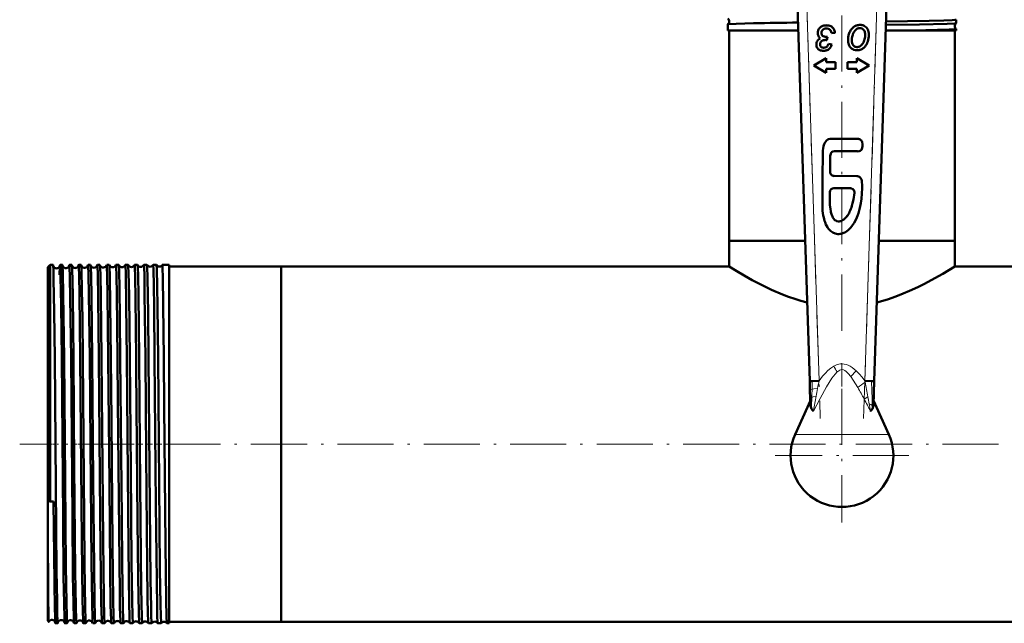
# Model space of a CAD drawing. Extents: x -1438 to 1837, y -1650 to 612.
# Tile 1 of 89: x -199 to 12, y -1646 to -1517. Entities that reach past the tile are written whole.
import ezdxf

# ---------------------------------------------------------------- set-up
doc = ezdxf.new("R2010")
doc.units = 0
doc.linetypes.add('DASHDOT', pattern=[18.5, 12, -3, 0.5, -3])

msp = doc.modelspace()

# ---------------------------------------------------------------- linework, layer by layer
at = {"color": 7, "linetype": 'DASHDOT', "lineweight": 18}
for p, q in [((-30.97, -1506.09), (-27.85, -1602.31)), ((-18.57, -1602.31), (-15.45, -1506.09)), ((-23.21, -1583.52), (-23.21, -1510.88)), ((-23.21, -1595.95), (-23.21, -1624.55)), ((472.79, -1607.8), (-199.21, -1607.8)), ((-8.91, -1610.25), (-37.51, -1610.25))]:
    msp.add_line(p, q, dxfattribs=at)
at = {"color": 7, "lineweight": 50}
for p, q in [((-32.71, -1514.22), (-30.11, -1594.31)), ((-16.31, -1594.31), (-13.71, -1514.22)), ((1.25, -1517.68), (1.25, -1516.94)), ((-47.67, -1517.93), (-47.66, -1517.92)), ((-47.67, -1519.25), (-47.67, -1517.93)), ((-42.16, -1519.25), (-47.67, -1519.25)), ((-47.36, -1564.25), (-47.36, -1519.25)), ((-32.54, -1519.25), (-42.16, -1519.25)), ((-11.47, -1519.25), (-13.88, -1519.25)), ((1.25, -1519.25), (-11.47, -1519.25)), ((0.94, -1564.25), (0.94, -1519.25)), ((1.25, -1517.69), (1.25, -1517.68)), ((1.25, -1518.91), (1.25, -1518.91)), ((1.25, -1519.25), (1.25, -1518.91)), ((-27.6, -1519.79), (-27.59, -1519.73)), ((-26.64, -1521.29), (-26.55, -1521.29)), ((-26.44, -1521.3), (-26.31, -1520.6)), ((-25.45, -1519.79), (-24.69, -1519.72)), ((-27.69, -1522.75), (-27.73, -1522.72)), ((-25.37, -1522.22), (-26.11, -1522.12)), ((-26.57, -1525.2), (-29.26, -1526.75)), ((-26.57, -1526.02), (-26.57, -1525.2)), ((-20.05, -1525.2), (-20.05, -1526.02)), ((-17.36, -1526.75), (-20.05, -1525.2)), ((-29.26, -1526.75), (-26.57, -1528.3)), ((-24.57, -1526.02), (-26.57, -1526.02)), ((-26.57, -1527.48), (-24.57, -1527.48)), ((-26.57, -1528.3), (-26.57, -1527.48)), ((-24.57, -1527.48), (-24.57, -1526.02)), ((-22.05, -1526.02), (-22.05, -1527.48)), ((-20.05, -1526.02), (-22.05, -1526.02)), ((-22.05, -1527.48), (-20.05, -1527.48)), ((-20.05, -1528.3), (-17.36, -1526.75)), ((-20.05, -1527.48), (-20.05, -1528.3)), ((-25.73, -1549.52), (-25.7, -1545.93)), ((-24.81, -1545.07), (-19.94, -1545.1)), ((-20.06, -1550.45), (-24.87, -1550.4)), ((-24.92, -1553.01), (-21.41, -1553.04)), ((-41.92, -1564.25), (-47.36, -1564.25)), ((-31.08, -1564.25), (-47.36, -1564.25)), ((-47.36, -1569.75), (-47.36, -1564.25)), ((-31.08, -1564.25), (-41.92, -1564.25)), ((0.94, -1564.25), (-15.32, -1564.25)), ((0.94, -1564.25), (-15.32, -1564.25)), ((0.94, -1569.75), (0.94, -1564.25)), ((-193.21, -1569.94), (-192.71, -1569.44)), ((-193.21, -1569.94), (-193.21, -1589.65)), ((-192.71, -1569.44), (-192.71, -1589.41)), ((-192.06, -1569.44), (-192.71, -1569.44)), ((-190.06, -1569.44), (-190.56, -1569.44)), ((-188.06, -1569.44), (-188.57, -1569.44)), ((-186.05, -1569.44), (-186.57, -1569.44)), ((-184.04, -1569.44), (-184.57, -1569.44)), ((-182.04, -1569.44), (-182.58, -1569.44)), ((-180.03, -1569.44), (-180.59, -1569.44)), ((-178.01, -1569.44), (-178.6, -1569.44)), ((-176, -1569.44), (-176.61, -1569.44)), ((-173.98, -1569.44), (-174.63, -1569.44)), ((-173.98, -1569.45), (-173.98, -1569.44)), ((-172.64, -1569.44), (-172.65, -1569.45)), ((-171.96, -1569.44), (-172.64, -1569.44)), ((-171.96, -1569.45), (-171.96, -1569.44)), ((-170.66, -1569.44), (-170.67, -1569.45)), ((-169.94, -1569.44), (-170.66, -1569.44)), ((-169.94, -1569.44), (-169.94, -1569.44)), ((-168.68, -1569.44), (-168.69, -1569.44)), ((-167.21, -1569.44), (-168.68, -1569.44)), ((-167.21, -1569.44), (-167.21, -1589.41)), ((-143.21, -1569.75), (-167.21, -1569.75)), ((-143.21, -1569.75), (-143.21, -1589.56)), ((-47.36, -1569.75), (-143.21, -1569.75)), ((-143.21, -1569.75), (-143.21, -1645.85)), ((123.34, -1569.75), (0.94, -1569.75)), ((-193.21, -1589.65), (-193.21, -1619.94)), ((-192.71, -1589.41), (-192.71, -1620.1)), ((-167.21, -1589.41), (-167.21, -1646.16)), ((-143.21, -1589.56), (-143.21, -1645.85)), ((-29.54, -1594.29), (-30.11, -1594.31)), ((-30.11, -1594.31), (-30.05, -1596.22)), ((-28.11, -1594.25), (-29.54, -1594.29)), ((-16.89, -1594.29), (-18.31, -1594.25)), ((-16.31, -1594.31), (-16.89, -1594.29)), ((-16.47, -1599.4), (-16.31, -1594.31)), ((-30.05, -1596.22), (-29.99, -1598.1)), ((-29.97, -1598.49), (-33.24, -1605.73)), ((-29.99, -1598.1), (-29.94, -1599.4)), ((-13.18, -1605.73), (-16.44, -1598.49)), ((-192.71, -1620.1), (-193.21, -1619.94)), ((-193.21, -1619.94), (-193.21, -1626.25)), ((-192.71, -1620.1), (-191.96, -1620.09)), ((-193.21, -1626.25), (-193.21, -1645.66)), ((-193.21, -1645.66), (-193, -1645.87)), ((-143.21, -1645.85), (-167.21, -1645.85)), ((416.79, -1645.85), (-143.21, -1645.85)), ((-191.06, -1646.16), (-191.56, -1646.16)), ((-189.06, -1646.16), (-189.56, -1646.16)), ((-187.05, -1646.16), (-187.57, -1646.16)), ((-185.05, -1646.16), (-185.57, -1646.16)), ((-183.04, -1646.16), (-183.58, -1646.16)), ((-181.03, -1646.16), (-181.59, -1646.16)), ((-179.02, -1646.16), (-179.59, -1646.16)), ((-177.01, -1646.16), (-177.61, -1646.16)), ((-174.99, -1646.16), (-175.62, -1646.16)), ((-174.99, -1646.15), (-174.99, -1646.16)), ((-173.64, -1646.16), (-173.64, -1646.15)), ((-172.97, -1646.16), (-173.64, -1646.16)), ((-172.97, -1646.16), (-172.97, -1646.16)), ((-171.65, -1646.16), (-171.66, -1646.16)), ((-170.95, -1646.16), (-171.65, -1646.16)), ((-170.95, -1646.16), (-170.95, -1646.16)), ((-169.67, -1646.16), (-169.68, -1646.16)), ((-168.93, -1646.16), (-169.67, -1646.16)), ((-168.93, -1646.16), (-168.93, -1646.16)), ((-167.7, -1646.16), (-167.7, -1646.16)), ((-167.21, -1646.16), (-167.7, -1646.16))]:
    msp.add_line(p, q, dxfattribs=at)
at = {"color": 7, "lineweight": 18}
for p, q in [((-30.71, -1514.15), (-28.11, -1594.25)), ((-18.31, -1594.25), (-15.71, -1514.15)), ((-20.18, -1592.1), (-21.33, -1593.33)), ((-18.26, -1594.51), (-18.31, -1594.25)), ((-17.65, -1597.66), (-18.45, -1598.17)), ((-16.7, -1600.24), (-16.72, -1599.51)), ((-23.21, -1605.73), (-33.24, -1605.73)), ((-13.18, -1605.73), (-23.21, -1605.73))]:
    msp.add_line(p, q, dxfattribs=at)
at = {"color": 7, "linetype": 'DASHDOT', "lineweight": 18, "ltscale": 0.416748}
msp.add_line((-23.21, -1590.45), (-23.21, -1607.12), dxfattribs=at)
at = {"color": 7, "linetype": 'DASHDOT', "lineweight": 18, "ltscale": 0.06524}
msp.add_line((-193.43, -1607.8), (-190.82, -1607.8), dxfattribs=at)
at = {"color": 7, "linetype": 'DASHDOT', "lineweight": 18, "ltscale": 0.03561}
msp.add_line((-188.92, -1607.8), (-190.34, -1607.8), dxfattribs=at)
at = {"color": 7, "linetype": 'DASHDOT', "lineweight": 18, "ltscale": 0.03565}
msp.add_line((-186.92, -1607.8), (-188.34, -1607.8), dxfattribs=at)
at = {"color": 7, "linetype": 'DASHDOT', "lineweight": 18, "ltscale": 0.035804}
msp.add_line((-184.92, -1607.8), (-186.35, -1607.8), dxfattribs=at)
at = {"color": 7, "linetype": 'DASHDOT', "lineweight": 18, "ltscale": 0.036131}
msp.add_line((-182.91, -1607.8), (-184.36, -1607.8), dxfattribs=at)
at = {"color": 7, "linetype": 'DASHDOT', "lineweight": 18, "ltscale": 0.036586}
msp.add_line((-180.9, -1607.8), (-182.36, -1607.8), dxfattribs=at)
at = {"color": 7, "linetype": 'DASHDOT', "lineweight": 18, "ltscale": 0.037163}
msp.add_line((-178.89, -1607.8), (-180.37, -1607.8), dxfattribs=at)
at = {"color": 7, "linetype": 'DASHDOT', "lineweight": 18, "ltscale": 0.037863}
msp.add_line((-176.87, -1607.8), (-178.39, -1607.8), dxfattribs=at)
at = {"color": 7, "linetype": 'DASHDOT', "lineweight": 18, "ltscale": 0.038689}
msp.add_line((-174.86, -1607.8), (-176.4, -1607.8), dxfattribs=at)
at = {"color": 7, "linetype": 'DASHDOT', "lineweight": 18, "ltscale": 0.039642}
msp.add_line((-172.84, -1607.8), (-174.42, -1607.8), dxfattribs=at)
at = {"color": 7, "linetype": 'DASHDOT', "lineweight": 18, "ltscale": 0.040735}
msp.add_line((-170.81, -1607.8), (-172.44, -1607.8), dxfattribs=at)
at = {"color": 7, "linetype": 'DASHDOT', "lineweight": 18, "ltscale": 0.04198}
msp.add_line((-168.79, -1607.8), (-170.47, -1607.8), dxfattribs=at)
at = {"color": 7, "lineweight": 50}
for points in [[(-13.81, -1517.31), (-4.53, -1517.16), (-1.4, -1517.08), (0.4, -1517.02), (0.94, -1516.99), (1.22, -1516.95), (1.24, -1516.95), (1.25, -1516.94), (1.25, -1516.94), (1.25, -1516.94)], [(-47.66, -1517.92), (-47.66, -1517.92), (-47.63, -1517.91), (-47.46, -1517.88), (-45.85, -1517.8), (-42.16, -1517.71)], [(-13.84, -1518.06), (-6.64, -1517.95), (-0.71, -1517.81), (0.98, -1517.73), (1.2, -1517.7), (1.24, -1517.69), (1.25, -1517.69)], [(-11.47, -1519.25), (-5.25, -1519.15), (-0.23, -1519.02), (1, -1518.96), (1.22, -1518.93), (1.24, -1518.92), (1.25, -1518.92), (1.25, -1518.92), (1.25, -1518.91)], [(-25.75, -1542.44), (-26.1, -1542.53), (-26.26, -1542.61), (-26.49, -1542.78), (-26.69, -1542.99), (-26.88, -1543.29), (-27.03, -1543.61), (-27.16, -1544.04), (-27.24, -1544.5), (-27.3, -1544.96), (-27.31, -1545.69)], [(-25.09, -1542.43), (-25.53, -1542.42), (-25.75, -1542.44)], [(-19.08, -1542.78), (-19.21, -1542.64), (-19.38, -1542.53), (-19.63, -1542.48)], [(-19.55, -1545.1), (-19.32, -1545.03), (-19.13, -1544.88), (-19.06, -1544.78)], [(-18.88, -1543.16), (-18.99, -1542.9), (-19.08, -1542.78)], [(-19.06, -1544.78), (-18.94, -1544.59), (-18.87, -1544.38), (-18.79, -1543.99)], [(-18.79, -1543.99), (-18.79, -1543.57), (-18.88, -1543.16)], [(-27.31, -1545.69), (-27.37, -1550.68), (-27.39, -1553.62), (-27.4, -1555.95)], [(-19.37, -1557.18), (-19.18, -1556.23), (-19.05, -1555.28), (-18.94, -1554.15), (-18.89, -1552.99), (-18.89, -1552.21), (-18.92, -1551.82), (-18.99, -1551.38), (-19.05, -1551.16), (-19.14, -1550.94), (-19.28, -1550.74), (-19.44, -1550.59), (-19.64, -1550.5), (-19.86, -1550.45), (-20.06, -1550.45)], [(-25.61, -1557.95), (-25.69, -1557.49), (-25.78, -1556.58), (-25.82, -1554.94), (-25.8, -1553.86)], [(-20.55, -1553.99), (-20.74, -1555.41), (-20.92, -1556.25), (-21.08, -1556.8)], [(-27.4, -1555.95), (-27.38, -1557.22), (-27.34, -1557.86)], [(-19.9, -1558.95), (-19.69, -1558.37), (-19.37, -1557.18)], [(-27.34, -1557.86), (-27.21, -1558.83), (-27.11, -1559.3)], [(-27.11, -1559.3), (-26.94, -1559.97), (-26.83, -1560.29), (-26.63, -1560.77)], [(-25.03, -1559.5), (-25.19, -1559.27), (-25.41, -1558.74)], [(-24.55, -1559.96), (-24.73, -1559.83), (-25.03, -1559.5)], [(-20.61, -1560.45), (-20.18, -1559.63), (-19.9, -1558.95)], [(-26.63, -1560.77), (-26.32, -1561.33), (-26.13, -1561.61), (-25.82, -1561.98), (-25.56, -1562.22)], [(-21.84, -1561.96), (-21.38, -1561.51), (-21.1, -1561.17), (-20.61, -1560.45)], [(-25.56, -1562.22), (-25.13, -1562.51), (-24.66, -1562.71)], [(-22.81, -1562.58), (-22.47, -1562.41), (-22.25, -1562.27), (-21.84, -1561.96)], [(-191.99, -1570.51), (-192.04, -1569.56), (-192.05, -1569.45), (-192.06, -1569.45), (-192.06, -1569.44), (-192.06, -1569.44)], [(-190.56, -1569.44), (-190.56, -1569.44), (-190.57, -1569.44), (-190.57, -1569.45), (-190.57, -1569.46), (-190.59, -1569.61)], [(-190.22, -1589.41), (-190.35, -1578.04), (-190.45, -1572.03), (-190.5, -1570.25), (-190.54, -1569.53), (-190.56, -1569.45), (-190.56, -1569.44), (-190.56, -1569.44), (-190.56, -1569.44)], [(-190.03, -1569.65), (-190.05, -1569.46), (-190.05, -1569.45), (-190.06, -1569.44), (-190.06, -1569.44), (-190.06, -1569.44)], [(-189.72, -1589.41), (-189.87, -1575.8), (-189.97, -1571.1), (-190.03, -1569.65)], [(-188.57, -1569.44), (-188.57, -1569.44), (-188.57, -1569.44), (-188.57, -1569.44), (-188.57, -1569.45), (-188.58, -1569.47), (-188.6, -1569.7)], [(-188.22, -1589.41), (-188.37, -1576.55), (-188.45, -1572.14), (-188.52, -1569.75), (-188.55, -1569.48), (-188.56, -1569.45), (-188.56, -1569.45), (-188.56, -1569.44), (-188.56, -1569.44), (-188.57, -1569.44)], [(-188.04, -1569.52), (-188.05, -1569.45), (-188.05, -1569.44), (-188.05, -1569.44), (-188.06, -1569.44)], [(-187.72, -1589.41), (-187.87, -1576.12), (-187.92, -1572.81), (-187.99, -1570.31), (-188.04, -1569.52)], [(-186.57, -1569.44), (-186.57, -1569.44), (-186.57, -1569.44), (-186.58, -1569.45), (-186.59, -1569.52)], [(-186.23, -1589.41), (-186.38, -1575.73), (-186.46, -1571.8), (-186.52, -1569.83), (-186.55, -1569.49), (-186.56, -1569.45), (-186.56, -1569.45), (-186.57, -1569.44), (-186.57, -1569.44), (-186.57, -1569.44)], [(-185.71, -1589.41), (-185.8, -1580.98), (-185.88, -1574.76), (-185.98, -1570.5), (-186.02, -1569.58), (-186.04, -1569.48)], [(-184.23, -1589.41), (-184.39, -1575.77), (-184.47, -1571.4), (-184.54, -1569.66), (-184.56, -1569.47), (-184.57, -1569.45), (-184.57, -1569.44), (-184.57, -1569.44), (-184.57, -1569.44), (-184.57, -1569.44)], [(-183.7, -1589.41), (-183.86, -1576), (-183.93, -1571.9), (-184, -1569.85), (-184.03, -1569.47)], [(-182.24, -1589.41), (-182.39, -1576.51), (-182.48, -1571.28), (-182.53, -1569.89), (-182.56, -1569.49), (-182.57, -1569.46), (-182.58, -1569.45), (-182.58, -1569.44), (-182.58, -1569.44), (-182.58, -1569.44)], [(-181.69, -1589.41), (-181.85, -1575.89), (-181.92, -1571.87), (-181.99, -1569.86), (-182.01, -1569.53), (-182.03, -1569.46)], [(-180.25, -1589.41), (-180.41, -1575.73), (-180.48, -1571.8), (-180.54, -1569.83), (-180.57, -1569.48), (-180.58, -1569.45), (-180.58, -1569.45), (-180.59, -1569.44), (-180.59, -1569.44), (-180.59, -1569.44)], [(-179.68, -1589.41), (-179.81, -1577.9), (-179.91, -1571.82), (-179.98, -1569.8), (-180.01, -1569.52), (-180.02, -1569.45)], [(-178.26, -1589.41), (-178.42, -1575.78), (-178.49, -1571.79), (-178.56, -1569.79), (-178.59, -1569.48), (-178.59, -1569.45), (-178.6, -1569.45), (-178.6, -1569.44), (-178.6, -1569.44), (-178.6, -1569.44)], [(-177.67, -1589.41), (-177.76, -1580.78), (-177.84, -1574.65), (-177.94, -1570.46), (-177.99, -1569.56), (-178, -1569.47), (-178.01, -1569.45)], [(-176.27, -1589.41), (-176.4, -1578.02), (-176.52, -1571.17), (-176.58, -1569.64), (-176.6, -1569.46), (-176.61, -1569.45), (-176.61, -1569.44), (-176.61, -1569.44), (-176.61, -1569.44)], [(-175.66, -1589.41), (-175.81, -1575.9), (-175.9, -1571.15), (-175.96, -1569.69), (-175.98, -1569.49), (-175.99, -1569.45)], [(-174.29, -1589.41), (-174.43, -1576.56), (-174.51, -1572.14), (-174.59, -1569.75), (-174.61, -1569.48), (-174.62, -1569.45), (-174.62, -1569.45), (-174.62, -1569.44), (-174.63, -1569.44), (-174.63, -1569.44)], [(-173.64, -1589.41), (-173.79, -1575.82), (-173.87, -1571.83), (-173.94, -1569.85), (-173.96, -1569.51), (-173.97, -1569.46), (-173.98, -1569.45)], [(-172.31, -1589.41), (-172.46, -1575.73), (-172.53, -1571.8), (-172.6, -1569.83), (-172.63, -1569.48), (-172.64, -1569.45), (-172.64, -1569.45), (-172.64, -1569.44), (-172.64, -1569.44), (-172.64, -1569.44)], [(-171.62, -1589.41), (-171.72, -1579.77), (-171.84, -1572.23), (-171.92, -1569.81), (-171.95, -1569.5), (-171.95, -1569.46), (-171.96, -1569.45)], [(-170.33, -1589.41), (-170.44, -1578.32), (-170.51, -1574.04), (-170.6, -1570.27), (-170.64, -1569.53), (-170.66, -1569.45), (-170.66, -1569.44), (-170.66, -1569.44), (-170.66, -1569.44)], [(-169.6, -1589.41), (-169.72, -1578.36), (-169.78, -1574.09), (-169.87, -1570.29), (-169.92, -1569.56), (-169.93, -1569.47), (-169.94, -1569.45), (-169.94, -1569.44)], [(-168.35, -1589.41), (-168.47, -1578.05), (-168.57, -1572.02), (-168.62, -1570.25), (-168.66, -1569.53), (-168.68, -1569.45), (-168.68, -1569.44), (-168.68, -1569.44), (-168.68, -1569.44)], [(-30.66, -1577.47), (-31.99, -1577.11), (-33.3, -1576.72), (-34.64, -1576.25), (-35.94, -1575.76), (-38.29, -1574.76), (-40.45, -1573.71), (-42.43, -1572.67), (-44.16, -1571.7), (-45.74, -1570.75), (-47.36, -1569.75)], [(0.94, -1569.75), (-1.61, -1571.32), (-4.09, -1572.73), (-5.55, -1573.5), (-6.85, -1574.15), (-8.23, -1574.8), (-10.59, -1575.8), (-11.89, -1576.29), (-13.23, -1576.75), (-14.48, -1577.13), (-15.76, -1577.47)], [(-191.72, -1589.41), (-191.83, -1579.45), (-191.94, -1572.47), (-191.99, -1570.51)], [(-191.06, -1646.16), (-191.06, -1646.16), (-191.06, -1646.16), (-191.07, -1646.16), (-191.07, -1646.15), (-191.07, -1646.13), (-191.1, -1645.89), (-191.17, -1643.78), (-191.22, -1641.45), (-191.31, -1635.03), (-191.49, -1616.7), (-191.72, -1589.41)], [(-189.64, -1645.12), (-189.72, -1641.86), (-189.8, -1636.18), (-189.93, -1623.66), (-190.22, -1589.41)], [(-189.06, -1646.16), (-189.06, -1646.16), (-189.06, -1646.16), (-189.06, -1646.15), (-189.08, -1646.1), (-189.11, -1645.63), (-189.15, -1644.7), (-189.22, -1641.63), (-189.32, -1634.03), (-189.49, -1615.6), (-189.72, -1589.41)], [(-187.59, -1646.04), (-187.64, -1645.26), (-187.72, -1641.79), (-187.8, -1636.07), (-187.93, -1623.47), (-188.22, -1589.41)], [(-187.05, -1646.16), (-187.06, -1646.16), (-187.06, -1646.16), (-187.06, -1646.15), (-187.08, -1646.08), (-187.12, -1645.44), (-187.19, -1642.57), (-187.3, -1635.08), (-187.52, -1612.49), (-187.72, -1589.41)], [(-185.59, -1646.1), (-185.62, -1645.66), (-185.69, -1643.52), (-185.74, -1641.06), (-185.89, -1628.38), (-186.03, -1612.66), (-186.23, -1589.41)], [(-185.05, -1646.16), (-185.05, -1646.16), (-185.05, -1646.16), (-185.05, -1646.16), (-185.06, -1646.15), (-185.06, -1646.12), (-185.09, -1645.8), (-185.12, -1645.16), (-185.18, -1643.01), (-185.32, -1633.24), (-185.41, -1623.75), (-185.71, -1589.41)], [(-183.59, -1646.13), (-183.61, -1645.99), (-183.64, -1645.42), (-183.73, -1641.53), (-183.85, -1633.07), (-184.07, -1607.93), (-184.23, -1589.41)], [(-183.04, -1646.16), (-183.04, -1646.16), (-183.04, -1646.16), (-183.05, -1646.15), (-183.05, -1646.14), (-183.07, -1646), (-183.13, -1644.73), (-183.21, -1641.14), (-183.3, -1634.06), (-183.48, -1615.68), (-183.7, -1589.41)], [(-181.6, -1646.14), (-181.61, -1646.02), (-181.64, -1645.49), (-181.74, -1641.69), (-181.82, -1635.92), (-181.95, -1623.2), (-182.24, -1589.41)], [(-181.03, -1646.16), (-181.03, -1646.16), (-181.03, -1646.16), (-181.04, -1646.16), (-181.04, -1646.15), (-181.04, -1646.13), (-181.07, -1645.91), (-181.12, -1644.74), (-181.2, -1640.68), (-181.35, -1628.58), (-181.43, -1620.26), (-181.69, -1589.41)], [(-179.6, -1646.15), (-179.62, -1646.04), (-179.65, -1645.5), (-179.74, -1642.26), (-179.85, -1634.69), (-180.02, -1616.38), (-180.25, -1589.41)], [(-179.02, -1646.16), (-179.02, -1646.16), (-179.02, -1646.16), (-179.03, -1646.15), (-179.03, -1646.14), (-179.05, -1646), (-179.11, -1644.73), (-179.19, -1641.13), (-179.33, -1629.44), (-179.57, -1602.72), (-179.68, -1589.41)], [(-177.61, -1646.15), (-177.63, -1646.07), (-177.66, -1645.68), (-177.74, -1642.8), (-177.79, -1639.71), (-177.94, -1626.45), (-178.18, -1598.74), (-178.26, -1589.41)], [(-177.01, -1646.16), (-177.01, -1646.16), (-177.01, -1646.16), (-177.01, -1646.16), (-177.01, -1646.15), (-177.02, -1646.12), (-177.05, -1645.8), (-177.08, -1645.16), (-177.14, -1643.01), (-177.28, -1633.24), (-177.37, -1623.65), (-177.67, -1589.41)], [(-175.63, -1646.15), (-175.63, -1646.13), (-175.64, -1646.06), (-175.67, -1645.58), (-175.71, -1644.71), (-175.77, -1641.94), (-175.85, -1636.3), (-175.92, -1629.66), (-176.06, -1614.19), (-176.27, -1589.41)], [(-174.99, -1646.16), (-174.99, -1646.16), (-174.99, -1646.16), (-175, -1646.15), (-175, -1646.14), (-175.02, -1646), (-175.08, -1644.73), (-175.16, -1641.14), (-175.26, -1633.29), (-175.45, -1613.38), (-175.66, -1589.41)], [(-173.64, -1646.15), (-173.64, -1646.14), (-173.65, -1646.11), (-173.67, -1645.86), (-173.74, -1644.04), (-173.87, -1636.27), (-173.99, -1624.26), (-174.27, -1591.66), (-174.29, -1589.41)], [(-172.97, -1646.16), (-172.97, -1646.16), (-172.98, -1646.16), (-172.98, -1646.16), (-172.98, -1646.15), (-172.99, -1646.13), (-173.01, -1645.91), (-173.05, -1644.99), (-173.13, -1641.69), (-173.18, -1638.71), (-173.33, -1624.31), (-173.48, -1607.96), (-173.64, -1589.41)], [(-171.66, -1646.16), (-171.66, -1646.14), (-171.68, -1646.05), (-171.72, -1645.41), (-171.75, -1644.24), (-171.83, -1640.48), (-171.91, -1634.02), (-172.13, -1610.01), (-172.31, -1589.41)], [(-170.95, -1646.16), (-170.95, -1646.16), (-170.96, -1646.16), (-170.96, -1646.15), (-170.96, -1646.14), (-170.98, -1645.98), (-171.05, -1644.59), (-171.09, -1642.66), (-171.18, -1637), (-171.34, -1621.11), (-171.62, -1589.41)], [(-169.68, -1646.16), (-169.68, -1646.15), (-169.69, -1646.12), (-169.71, -1645.95), (-169.76, -1644.6), (-169.81, -1642.69), (-169.89, -1637.07), (-170.06, -1620.79), (-170.33, -1589.41)], [(-168.93, -1646.16), (-168.93, -1646.16), (-168.93, -1646.16), (-168.94, -1646.15), (-168.94, -1646.14), (-168.96, -1645.98), (-169.02, -1644.59), (-169.08, -1642.14), (-169.19, -1634.64), (-169.36, -1616.4), (-169.6, -1589.41)], [(-167.7, -1646.16), (-167.7, -1646.15), (-167.71, -1646.13), (-167.73, -1645.97), (-167.78, -1644.74), (-167.86, -1641.15), (-168, -1629.36), (-168.26, -1599.73), (-168.35, -1589.41)], [(-29.31, -1600.71), (-29.32, -1600.71), (-29.36, -1600.68), (-29.58, -1600.44), (-29.72, -1600.23)], [(-16.7, -1600.24), (-16.97, -1600.59), (-17.09, -1600.7), (-17.1, -1600.71), (-17.11, -1600.71)], [(-191.56, -1646.16), (-191.56, -1646.16), (-191.57, -1646.16), (-191.57, -1646.15), (-191.57, -1646.14), (-191.59, -1646), (-191.65, -1644.73), (-191.7, -1642.89), (-191.78, -1637.4), (-191.96, -1620.09)], [(-193, -1645.87), (-193, -1645.87), (-193.01, -1645.85), (-193.02, -1645.75), (-193.05, -1644.91), (-193.12, -1640.22), (-193.21, -1626.25)], [(-189.56, -1646.16), (-189.57, -1646.16), (-189.57, -1646.16), (-189.57, -1646.15), (-189.59, -1646.04), (-189.64, -1645.12)], [(-191.03, -1646.02), (-191.05, -1646.14), (-191.06, -1646.16), (-191.06, -1646.16), (-191.06, -1646.16), (-191.06, -1646.16)], [(-189.04, -1646.06), (-189.05, -1646.15), (-189.05, -1646.16), (-189.06, -1646.16), (-189.06, -1646.16)], [(-187.57, -1646.16), (-187.57, -1646.16), (-187.57, -1646.16), (-187.58, -1646.15), (-187.59, -1646.04)], [(-187.04, -1646.1), (-187.05, -1646.15), (-187.05, -1646.16), (-187.05, -1646.16), (-187.05, -1646.16)], [(-185.57, -1646.16), (-185.57, -1646.16), (-185.57, -1646.16), (-185.58, -1646.15), (-185.59, -1646.1)]]:
    msp.add_lwpolyline(points, dxfattribs=at)
at = {"color": 7, "lineweight": 18}
for points in [[(-24.96, -1591.12), (-25.62, -1591.56), (-26.21, -1592.07), (-26.76, -1592.61), (-27.35, -1593.28), (-28.11, -1594.25)], [(-20.18, -1592.1), (-20.57, -1591.75), (-21.03, -1591.39), (-21.47, -1591.11), (-21.89, -1590.9), (-22.3, -1590.74), (-22.71, -1590.65), (-23.13, -1590.61), (-23.55, -1590.63), (-24.2, -1590.77), (-24.8, -1591.03), (-24.96, -1591.12)], [(-24.25, -1592.35), (-24.69, -1592.83), (-25.35, -1593.7), (-26.5, -1595.55), (-27.88, -1598.01), (-29.31, -1600.71)], [(-21.33, -1593.33), (-21.85, -1592.68), (-22.32, -1592.22), (-22.61, -1592.02), (-22.88, -1591.89), (-23.28, -1591.84), (-23.68, -1591.95), (-24.1, -1592.22), (-24.25, -1592.35)], [(-18.31, -1594.25), (-18.9, -1593.48), (-19.54, -1592.75), (-20.18, -1592.1)], [(-19.84, -1595.68), (-20.82, -1594.08), (-21.33, -1593.33)], [(-30.05, -1596.22), (-30.05, -1596.21), (-30.03, -1596.19), (-30, -1596.17), (-29.91, -1596.12), (-29.6, -1596.03)], [(-29.6, -1596.03), (-29.24, -1595.97), (-28.43, -1595.9)], [(-29.99, -1598.1), (-29.97, -1598.03), (-29.83, -1597.88), (-29.66, -1597.79)], [(-29.66, -1597.79), (-29.39, -1597.69), (-28.74, -1597.56)], [(-28.74, -1597.56), (-29.15, -1599.8), (-29.27, -1600.51), (-29.31, -1600.71)], [(-16.72, -1599.51), (-17.01, -1599.32), (-17.38, -1599.18)]]:
    msp.add_lwpolyline(points, dxfattribs=at)
at = {"color": 7, "lineweight": 50}
for centre, radius, start, end in [((-48.07, -1517.3), 0.744, 352.7338, 56.57), ((-48.07, -1517.3), 0.742, 303.375, 352.8545), ((-11.92, -3103.42), 1586, 90.7469, 91.09248), ((-26.71, -1519.85), 1.68, 158.2315, 180.021), ((-26.56, -1519.91), 1.85, 137.4422, 158.2315), ((-26.89, -1519.61), 1.4, 113.6304, 137.4422), ((-26.6, -1519.78), 0.995, 155.9154, 177.4307), ((-26.72, -1519.73), 0.864, 132.8032, 155.9154), ((-26.59, -1520.29), 2.14, 94.4101, 113.6304), ((-26.64, -1519.81), 0.974, 121.3906, 132.8032), ((-26.65, -1519.8), 0.968, 109.9406, 121.3906), ((-26.62, -1519.87), 1.05, 99.3049, 109.9406), ((-26.57, -1520.2), 1.37, 90.021, 99.3049), ((-26.54, -1520.93), 2.78, 92.1494, 94.4101), ((-26.53, -1521.29), 3.14, 90.021, 92.1494), ((-26.57, -1520.25), 1.43, 71.5916, 90.021), ((-26.53, -1520.63), 2.49, 73.5785, 90.021), ((-26.4, -1519.73), 0.875, 48.0024, 71.5916), ((-26.24, -1519.66), 1.47, 52.1297, 73.5785), ((-26.43, -1519.77), 0.927, 26.6644, 48.0024), ((-27.08, -1520.09), 1.66, 10.7526, 26.6644), ((-26.23, -1519.64), 1.44, 27.9918, 52.1297), ((-27.22, -1520.16), 2.56, 9.9462, 27.9918), ((-18.75, -1520.84), 3.07, 141.626, 156.8653), ((-19.33, -1520.38), 2.33, 124.1102, 141.626), ((-18.5, -1520.87), 2.5, 145.2851, 152.9844), ((-19.14, -1520.67), 2.68, 116.3172, 124.1102), ((-18.71, -1520.72), 2.25, 137.1586, 145.2851), ((-19.1, -1520.36), 1.72, 126.5931, 137.1586), ((-19.33, -1520.28), 2.24, 107.7982, 116.3172), ((-19.35, -1520.02), 1.29, 114.3941, 126.5931), ((-19.36, -1520.18), 2.13, 98.8623, 107.7982), ((-19.31, -1520.11), 1.39, 108.6933, 114.3941), ((-19.36, -1519.96), 1.23, 102.6353, 108.6933), ((-19.36, -1520.18), 2.13, 89.924, 98.8623), ((-19.37, -1519.91), 1.18, 96.3311, 102.6353), ((-19.37, -1519.88), 1.15, 89.924, 96.3311), ((-19.37, -1519.95), 1.22, 84.1567, 89.924), ((-19.36, -1520.27), 2.23, 82.8807, 89.924), ((-19.36, -1519.79), 1.06, 77.9682, 84.1567), ((-19.34, -1519.69), 0.962, 58.2264, 77.9682), ((-19.33, -1520.01), 1.97, 75.3803, 82.8807), ((-19.32, -1519.95), 1.91, 67.6508, 75.3803), ((-19.42, -1519.84), 1.13, 15.9233, 58.2264), ((-19.33, -1519.97), 1.93, 59.9657, 67.6508), ((-19.22, -1519.79), 1.71, 43.0364, 59.9657), ((-19.27, -1519.84), 1.79, 26.4763, 43.0364), ((-19.54, -1519.97), 2.08, 12.1342, 26.4763), ((1.67, -1518.3), 0.744, 125.0164, 183.833), ((1.67, -1518.3), 0.743, 183.7214, 235.0316), ((-27.42, -1522.16), 1.25, 147.4213, 164.995), ((-27.38, -1522.18), 1.3, 130.4133, 147.4213), ((-26.81, -1519.85), 1.59, 180.021, 187.9721), ((-27.11, -1519.9), 1.28, 187.9721, 196.8187), ((-27.22, -1519.93), 1.16, 196.8187, 216.8441), ((-27, -1522.63), 1.89, 116.3295, 130.4133), ((-27.03, -1519.78), 1.41, 216.8441, 234.9974), ((-27.14, -1522.12), 0.743, 126.6588, 145.9473), ((-26.54, -1519.79), 1.05, 180.021, 196.9753), ((-27.06, -1522.22), 0.876, 114.0681, 126.6588), ((-26.96, -1519.92), 0.618, 196.9753, 219.1737), ((-26.89, -1519.86), 0.707, 219.1737, 238.618), ((-26.87, -1522.66), 1.35, 103.9438, 114.0681), ((-26.9, -1519.89), 0.679, 238.618, 258.469), ((-26.77, -1523.05), 1.76, 96.0854, 103.9438), ((-26.74, -1519.07), 1.51, 258.469, 263.1053), ((-26.64, -1524.23), 2.95, 90.021, 96.0854), ((-26.51, -1517.19), 3.4, 263.1053, 266.194), ((-26.42, -1515.8), 4.8, 266.194, 268.3873), ((-26.31, -1511.96), 8.64, 268.3873, 270.021), ((-26.65, -1523.4), 2.11, 85.8514, 87.2078), ((-26.66, -1523.51), 2.22, 84.529, 85.8514), ((-17.35, -1521.31), 4.55, 168.7848, 179.924), ((-18.89, -1521.31), 3.02, 179.924, 198.1127), ((-17.92, -1521.2), 3.98, 156.8653, 168.7848), ((-18.09, -1521.32), 3.02, 171.515, 179.924), ((-18.73, -1521.31), 2.38, 179.924, 196.3019), ((-17.25, -1521.44), 3.87, 164.0848, 171.515), ((-17.53, -1521.31), 3.56, 159.1418, 164.9197), ((-17.93, -1521.15), 3.14, 152.9844, 159.1418), ((-21.41, -1520.42), 3.13, 337.419, 346.8649), ((-23.49, -1519.93), 5.27, 346.8649, 352.5105), ((-20.78, -1520.22), 2.54, 359.924, 15.9233), ((-21.3, -1520.22), 3.06, 352.5105, 359.924), ((-20.84, -1520.56), 3.33, 320.8226, 342.0791), ((-22.15, -1520.13), 4.71, 342.0791, 359.924), ((-20.31, -1520.14), 2.87, 359.924, 12.1342), ((-26.98, -1522.28), 1.71, 164.995, 181.7475), ((-27.08, -1522.28), 1.6, 181.7475, 183.5317), ((-27.37, -1522.3), 1.31, 183.5317, 205.2295), ((-27.51, -1522.36), 1.16, 205.2295, 228.3036), ((-27.46, -1522.3), 1.24, 228.3036, 240.6248), ((-27.36, -1522.13), 1.44, 240.6248, 252.0423), ((-26.65, -1522.21), 1.24, 172.9701, 180.021), ((-26.93, -1522.21), 0.97, 180.021, 198.3964), ((-26.96, -1522.17), 0.93, 164.8128, 172.9701), ((-27.11, -1522.13), 0.777, 145.9473, 164.8128), ((-27.34, -1522.35), 0.532, 198.3964, 223.2879), ((-27.28, -1521.9), 1.68, 252.0423, 261.8925), ((-27.33, -1522.33), 0.557, 228.4976, 242.1451), ((-27.22, -1522.14), 0.777, 242.1451, 253.6908), ((-27.17, -1521.12), 2.47, 261.8925, 270.021), ((-27.16, -1521.94), 0.985, 253.6908, 262.8787), ((-27.08, -1521.3), 1.63, 262.8787, 270.021), ((-27.17, -1520.93), 2.66, 270.021, 277.0645), ((-27.08, -1521.78), 1.15, 270.021, 276.5352), ((-27.08, -1521.8), 1.13, 276.5352, 283.1029), ((-27.09, -1521.64), 1.95, 277.0645, 285.2979), ((-27.09, -1521.78), 1.15, 283.1029, 289.5545), ((-27.12, -1521.68), 1.25, 289.5545, 295.7376), ((-26.79, -1522.37), 0.489, 295.7376, 325.8259), ((-27.02, -1521.86), 1.71, 285.2979, 294.6255), ((-28.56, -1521.17), 2.63, 325.8259, 338.6916), ((-26.92, -1522.09), 1.47, 294.6255, 304.7057), ((-26.85, -1522.2), 1.33, 304.7057, 326.3342), ((-28.62, -1521.01), 3.47, 326.3342, 339.6979), ((-20.01, -1521.68), 1.84, 198.1127, 221.5011), ((-19.98, -1521.65), 1.88, 221.5011, 226.7792), ((-20.09, -1521.77), 1.71, 226.7792, 232.3065), ((-20.16, -1521.85), 1.61, 232.3065, 252.3526), ((-19.87, -1521.65), 1.2, 196.3019, 219.4887), ((-19.9, -1521.67), 1.16, 219.4887, 237.4405), ((-20.01, -1521.39), 2.09, 252.3526, 269.924), ((-20.01, -1521.85), 0.942, 237.4405, 257.3748), ((-19.99, -1521.77), 1.02, 257.3748, 263.8593), ((-19.98, -1521.63), 1.17, 263.8593, 269.924), ((-20.01, -1520.76), 2.73, 269.924, 276.047), ((-19.98, -1521.43), 1.37, 269.924, 277.756), ((-19.96, -1521.56), 1.23, 277.756, 286.0127), ((-19.96, -1521.18), 2.3, 276.047, 282.7073), ((-19.96, -1521.58), 1.22, 286.0127, 294.3724), ((-19.91, -1521.42), 2.06, 282.7073, 302.3253), ((-19.99, -1521.51), 1.29, 294.3724, 302.4893), ((-20.13, -1521.29), 1.55, 302.4893, 315.8813), ((-20.73, -1520.7), 2.4, 315.8813, 326.6475), ((-20.05, -1521.19), 2.33, 302.3253, 320.7666), ((-20.74, -1520.7), 2.41, 326.6475, 337.419), ((-40.27, -3536.53), 1994.16, 89.40701, 89.56389), ((-24.82, -1545.94), 0.876, 89.6205, 179.3826), ((-19.74, -1544.06), 1.06, 258.6736, 280.2781), ((-24.86, -1549.53), 0.876, 179.3521, 269.4971), ((-24.93, -1553.88), 0.876, 89.4971, 178.4578), ((-21.42, -1553.91), 0.876, 355.1599, 89.4971), ((-29.69, -1554.16), 9, 334.1149, 342.9813), ((-19.28, -1556.76), 6.45, 190.5999, 197.8527), ((-25.03, -1556.93), 3.57, 311.977, 325.3143), ((-27.28, -1555.36), 6.32, 325.1932, 334.3402), ((-23.93, -1558.83), 1.28, 241.3442, 267.6924), ((-23.92, -1558.47), 1.65, 267.7688, 294.9551), ((-24.19, -1557.85), 2.32, 294.5002, 311.7105), ((-23.91, -1560.17), 2.66, 253.5291, 277.3831), ((-24.02, -1559.85), 2.98, 278.6456, 293.8791), ((-191.32, -1569.43), 0.741, 194.1812, 272.8393), ((-191.31, -1569.43), 0.737, 272.2858, 347.6117), ((-189.32, -1569.39), 0.739, 193.1279, 272.9154), ((-189.31, -1569.4), 0.736, 272.1913, 347.734), ((-187.32, -1569.36), 0.738, 192.3837, 273.0018), ((-187.31, -1569.36), 0.736, 272.2098, 347.7046), ((-186.11, -1569.48), 0.0684, 358.0586, 37.0277), ((-185.32, -1569.32), 0.738, 192.6024, 272.975), ((-185.31, -1569.32), 0.737, 272.2372, 347.4256), ((-184.52, -1569.48), 0.0685, 143.0747, 182.0242), ((-184.07, -1569.47), 0.037, 359.3841, 45.2646), ((-183.32, -1569.29), 0.74, 194.1431, 272.8885), ((-183.31, -1569.29), 0.739, 272.326, 345.8957), ((-182.56, -1569.47), 0.0369, 134.9157, 180.7059), ((-182.05, -1569.46), 0.0236, 1.4545, 52.1584), ((-181.32, -1569.25), 0.742, 196.3399, 272.812), ((-181.31, -1569.25), 0.741, 272.4162, 343.697), ((-180.58, -1569.46), 0.023, 127.5884, 178.634), ((-180.03, -1569.46), 0.0162, 4.354, 58.6264), ((-179.31, -1569.21), 0.743, 198.7894, 272.7569), ((-179.31, -1569.21), 0.742, 272.462, 341.2371), ((-178.59, -1569.45), 0.0159, 121.2554, 175.8637), ((-178.02, -1569.45), 0.0121, 7.6018, 63.9786), ((-177.31, -1569.18), 0.744, 201.4356, 272.724), ((-177.31, -1569.18), 0.743, 272.4915, 338.6073), ((-176.61, -1569.45), 0.0117, 115.7326, 172.5174), ((-176, -1569.45), 0.00966, 11.0234, 68.4248), ((-175.31, -1569.14), 0.744, 204.2079, 272.692), ((-175.31, -1569.14), 0.744, 272.5186, 335.8352), ((-174.62, -1569.45), 0.00953, 111.5382, 166.9413), ((-173.31, -1569.11), 0.745, 207.0537, 272.6778), ((-173.31, -1569.11), 0.745, 272.5416, 332.9669), ((-171.31, -1569.07), 0.745, 210.0336, 272.6686), ((-171.31, -1569.07), 0.745, 272.5606, 329.9929), ((-169.31, -1569.04), 0.746, 213.1305, 272.6425), ((-169.31, -1569.04), 0.745, 272.5618, 326.8925), ((-100.51, -1573.69), 90.19, 177.8167, 178.6369), ((-28.19, -1599.38), 1.75, 180.6545, 209.2855), ((-18.48, -1599.34), 2.01, 347.9968, 358.4294), ((-18.12, -1599.42), 1.64, 329.9792, 348.0146), ((-23.21, -1610.25), 11, 155.7313, 24.2687), ((-192.31, -1646.16), 0.744, 86.2717, 156.5519), ((-193, -1645.87), 0.00315, 247.3217, 5.2968), ((-192.31, -1646.16), 0.74, 14.8595, 86.5685), ((-190.32, -1646.19), 0.738, 86.0261, 167.5901), ((-190.31, -1646.19), 0.739, 13.6463, 86.6185), ((-188.32, -1646.23), 0.738, 85.9925, 167.6032), ((-188.31, -1646.23), 0.738, 13.2004, 86.7108), ((-186.32, -1646.26), 0.738, 85.9667, 167.6406), ((-186.31, -1646.26), 0.736, 12.3586, 86.7627), ((-184.32, -1646.3), 0.739, 86.0503, 166.7313), ((-184.31, -1646.3), 0.738, 13.2101, 86.6969), ((-182.32, -1646.33), 0.741, 86.1427, 164.8035), ((-182.31, -1646.33), 0.74, 15.1323, 86.6179), ((-180.31, -1646.37), 0.743, 86.2078, 162.4541), ((-180.31, -1646.37), 0.741, 17.4915, 86.5431), ((-178.31, -1646.41), 0.743, 86.2428, 159.8943), ((-178.31, -1646.4), 0.743, 20.0578, 86.5012), ((-176.31, -1646.44), 0.744, 86.2763, 157.1945), ((-176.31, -1646.44), 0.743, 22.763, 86.473), ((-174.31, -1646.48), 0.745, 86.2992, 154.3814), ((-174.31, -1646.48), 0.744, 25.5846, 86.4502), ((-172.31, -1646.51), 0.745, 86.3073, 151.4622), ((-172.31, -1646.51), 0.745, 28.5166, 86.4249), ((-170.31, -1646.55), 0.745, 86.3223, 148.4446), ((-170.31, -1646.55), 0.745, 31.532, 86.4172), ((-168.31, -1646.58), 0.746, 86.3419, 145.2819), ((-168.31, -1646.58), 0.745, 34.6859, 86.4147), ((-185.09, -1646.13), 0.0493, 318.7964, 1.3729), ((-183.54, -1646.13), 0.0489, 178.5222, 221.1793), ((-183.06, -1646.14), 0.0288, 311.0053, 359.5843), ((-181.57, -1646.14), 0.0285, 180.2583, 228.9346), ((-181.04, -1646.14), 0.0192, 304.3407, 357.1084), ((-179.58, -1646.14), 0.0189, 182.7239, 235.6216), ((-179.03, -1646.15), 0.0138, 298.4831, 354.0313), ((-177.6, -1646.15), 0.0135, 185.735, 241.5974), ((-177.01, -1646.15), 0.0107, 293.5716, 350.6189), ((-175.62, -1646.15), 0.0103, 189.3001, 246.7188)]:
    msp.add_arc(centre, radius, start, end, dxfattribs=at)
at = {"color": 7, "lineweight": 18}
for centre, radius, start, end in [((-72.33, -1619.22), 55.08, 29.1961, 30.676), ((109.46, -1600.6), 139.14, 177.4014, 178.1201), ((210.84, -1641.67), 243.61, 168.7756, 169.1718), ((60.78, -1703.65), 134.75, 125.9115, 126.7472), ((-258.48, -1641.88), 244.86, 10.4042, 11.1552), ((-271.03, -1605.11), 254.38, 1.2616, 2.4369), ((209.3, -1604.36), 239.05, 178.003, 178.4239), ((166.27, -1633.23), 198.25, 169.1451, 169.6325), ((-94.75, -1639.03), 86.56, 28.1725, 30.0607), ((291.08, -1606.9), 320.87, 178.3725, 178.8091), ((-168.62, -1678.84), 170.47, 27.2803, 28.2459), ((-279.33, -1645.94), 266.09, 10.1219, 10.453), ((-199.47, -1631.77), 184.99, 9.6674, 10.1494), ((-17.12, -1600.03), 0.657, 24.3372, 52.6192)]:
    msp.add_arc(centre, radius, start, end, dxfattribs=at)

doc.saveas('drawing.dxf')
